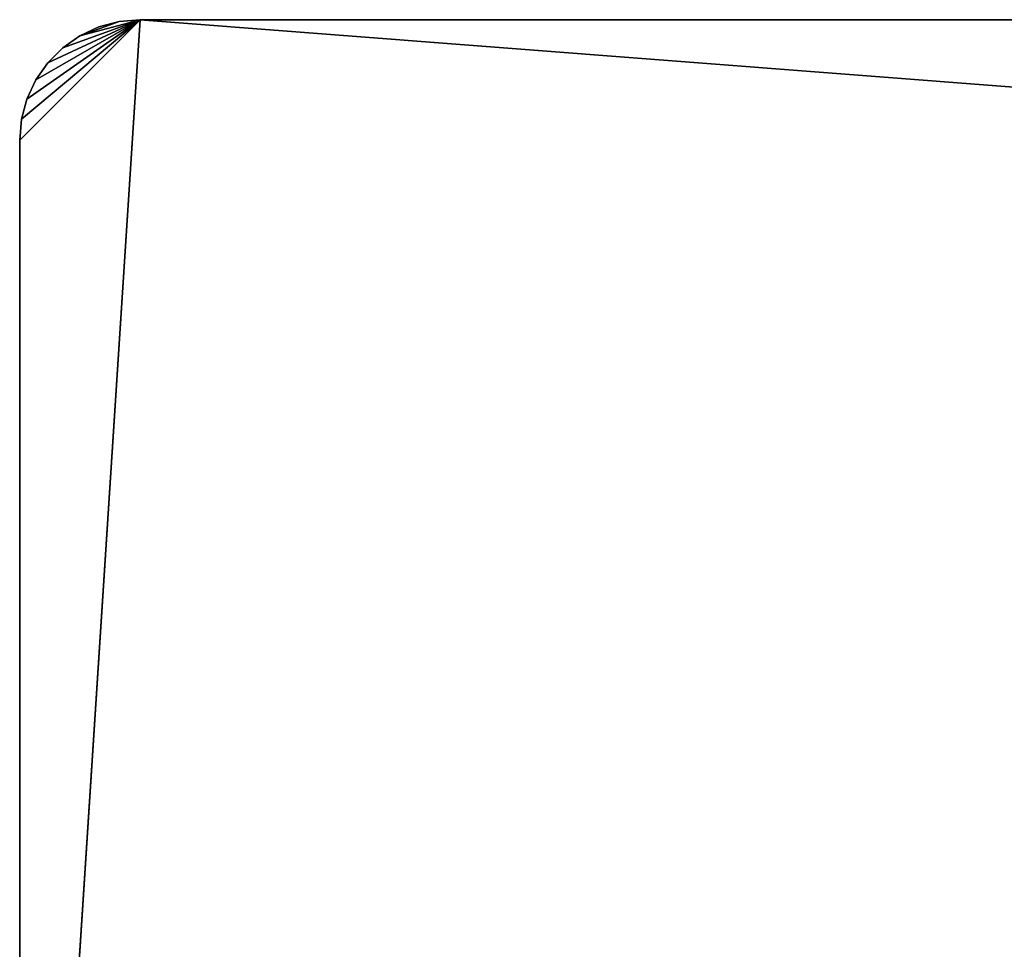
# Model space of a CAD drawing. Extents: x 0.6 to 100.6, y 0 to 13.
# Tile 253 of 256: x 0.6 to 4.7, y 9.2 to 13. Entities that reach past the tile are written whole.
import ezdxf

# ---------------------------------------------------------------- set-up
doc = ezdxf.new("R2010")
doc.units = 0
doc.header["$LTSCALE"] = 2.54
doc.layers.get('0').update_dxf_attribs({"color": 13, "linetype": 'CONTINUOUS'})

# ---------------------------------------------------------------- blocks, each defined once
blk = doc.blocks.new('P__KA__AZIENKOWA_VASCA_100')
at = {"color": 0}
for p, q in [((0.6021, 5.3337, 95.55), (1.1021, 13.0337, 95.55)), ((0.6021, 5.3337, 95.55), (1.1021, 13.0337, 95.55)), ((0.6021, 12.5337, 95.55), (1.1021, 13.0337, 95.55)), ((0.6021, 12.5337, 95.55), (1.1021, 13.0337, 95.55)), ((0.6021, 12.5337, 95.7), (1.1021, 13.0337, 95.7)), ((0.6021, 12.5337, 95.7), (1.1021, 13.0337, 95.7)), ((0.6021, 5.3337, 95.7), (1.1021, 13.0337, 95.7)), ((0.6021, 5.3337, 95.7), (1.1021, 13.0337, 95.7)), ((0.6097, 12.6205, 95.55), (1.1021, 13.0337, 95.55)), ((0.6097, 12.6205, 95.55), (1.1021, 13.0337, 95.55)), ((1.1021, 13.0337, 95.7), (0.6097, 12.6205, 95.7)), ((1.1021, 13.0337, 95.7), (0.6097, 12.6205, 95.7)), ((0.6323, 12.7047, 95.55), (1.1021, 13.0337, 95.55)), ((0.6323, 12.7047, 95.55), (1.1021, 13.0337, 95.55)), ((0.6323, 12.7047, 95.7), (1.1021, 13.0337, 95.7)), ((0.6323, 12.7047, 95.7), (1.1021, 13.0337, 95.7)), ((0.6691, 12.7837, 95.55), (1.1021, 13.0337, 95.55)), ((0.6691, 12.7837, 95.55), (1.1021, 13.0337, 95.55)), ((0.6691, 12.7837, 95.7), (1.1021, 13.0337, 95.7)), ((0.6691, 12.7837, 95.7), (1.1021, 13.0337, 95.7)), ((0.7191, 12.8551, 95.55), (1.1021, 13.0337, 95.55)), ((0.7191, 12.8551, 95.55), (1.1021, 13.0337, 95.55)), ((0.7191, 12.8551, 95.7), (1.1021, 13.0337, 95.7)), ((0.7191, 12.8551, 95.7), (1.1021, 13.0337, 95.7)), ((0.7807, 12.9167, 95.55), (1.1021, 13.0337, 95.55)), ((0.7807, 12.9167, 95.55), (1.1021, 13.0337, 95.55)), ((1.1021, 13.0337, 95.7), (0.7807, 12.9167, 95.7)), ((1.1021, 13.0337, 95.7), (0.7807, 12.9167, 95.7)), ((0.8521, 12.9667, 95.55), (1.1021, 13.0337, 95.55)), ((0.8521, 12.9667, 95.55), (1.1021, 13.0337, 95.55)), ((1.1021, 13.0337, 95.7), (0.8521, 12.9667, 95.7)), ((1.1021, 13.0337, 95.7), (0.8521, 12.9667, 95.7)), ((1.0153, 13.0261, 95.55), (1.1021, 13.0337, 95.55)), ((1.1021, 13.0337, 95.7), (1.0153, 13.0261, 95.7)), ((1.1021, 13.0337, 95.7), (1.0153, 13.0261, 95.7)), ((1.1021, 13.0337, 95.7), (1.0153, 13.0261, 95.55)), ((1.1021, 13.0337, 95.7), (1.0153, 13.0261, 95.55)), ((1.0153, 13.0261, 95.55), (1.1021, 13.0337, 95.55)), ((100.6021, 5.3337, 95.55), (1.1021, 13.0337, 95.55)), ((1.1021, 13.0337, 95.55), (100.1021, 13.0337, 95.55)), ((100.6021, 5.3337, 95.55), (1.1021, 13.0337, 95.55)), ((100.1021, 13.0337, 95.7), (1.1021, 13.0337, 95.7)), ((100.1021, 13.0337, 95.7), (1.1021, 13.0337, 95.7)), ((100.1021, 13.0337, 95.7), (1.1021, 13.0337, 95.55)), ((1.1021, 13.0337, 95.55), (1.1021, 13.0337, 95.7)), ((100.1021, 13.0337, 95.7), (1.1021, 13.0337, 95.55)), ((1.1021, 13.0337, 95.55), (100.1021, 13.0337, 95.55)), ((1.1021, 13.0337, 95.55), (1.1021, 13.0337, 95.7)), ((0.8521, 12.9667, 95.55), (1.0153, 13.0261, 95.55)), ((0.8521, 12.9667, 95.55), (1.0153, 13.0261, 95.55)), ((1.0153, 13.0261, 95.7), (0.8521, 12.9667, 95.7)), ((1.0153, 13.0261, 95.7), (0.8521, 12.9667, 95.7)), ((0.8521, 12.9667, 95.55), (0.9311, 13.0035, 95.55)), ((0.9311, 13.0035, 95.7), (0.8521, 12.9667, 95.7)), ((0.9311, 13.0035, 95.7), (0.8521, 12.9667, 95.7)), ((0.9311, 13.0035, 95.7), (0.8521, 12.9667, 95.55)), ((0.9311, 13.0035, 95.7), (0.8521, 12.9667, 95.55)), ((0.8521, 12.9667, 95.55), (0.9311, 13.0035, 95.55)), ((0.9311, 13.0035, 95.55), (1.0153, 13.0261, 95.55)), ((1.0153, 13.0261, 95.7), (0.9311, 13.0035, 95.7)), ((1.0153, 13.0261, 95.7), (0.9311, 13.0035, 95.7)), ((1.0153, 13.0261, 95.7), (0.9311, 13.0035, 95.55)), ((1.0153, 13.0261, 95.7), (0.9311, 13.0035, 95.55)), ((0.9311, 13.0035, 95.55), (1.0153, 13.0261, 95.55)), ((0.9311, 13.0035, 95.7), (0.9311, 13.0035, 95.55)), ((0.9311, 13.0035, 95.7), (0.9311, 13.0035, 95.55)), ((1.0153, 13.0261, 95.7), (1.0153, 13.0261, 95.55)), ((1.0153, 13.0261, 95.7), (1.0153, 13.0261, 95.55)), ((0.7807, 12.9167, 95.55), (0.8521, 12.9667, 95.55)), ((0.8521, 12.9667, 95.7), (0.7807, 12.9167, 95.7)), ((0.8521, 12.9667, 95.7), (0.7807, 12.9167, 95.7)), ((0.8521, 12.9667, 95.7), (0.7807, 12.9167, 95.55)), ((0.8521, 12.9667, 95.7), (0.7807, 12.9167, 95.55)), ((0.7807, 12.9167, 95.55), (0.8521, 12.9667, 95.55)), ((0.8521, 12.9667, 95.7), (0.8521, 12.9667, 95.55)), ((0.8521, 12.9667, 95.7), (0.8521, 12.9667, 95.55)), ((0.7191, 12.8551, 95.55), (0.7807, 12.9167, 95.55)), ((0.7807, 12.9167, 95.7), (0.7191, 12.8551, 95.7)), ((0.7807, 12.9167, 95.7), (0.7191, 12.8551, 95.7)), ((0.7807, 12.9167, 95.7), (0.7191, 12.8551, 95.55)), ((0.7807, 12.9167, 95.7), (0.7191, 12.8551, 95.55)), ((0.7191, 12.8551, 95.55), (0.7807, 12.9167, 95.55)), ((0.7807, 12.9167, 95.7), (0.7807, 12.9167, 95.55)), ((0.7807, 12.9167, 95.7), (0.7807, 12.9167, 95.55)), ((0.6691, 12.7837, 95.55), (0.7191, 12.8551, 95.55)), ((0.7191, 12.8551, 95.7), (0.6691, 12.7837, 95.7)), ((0.7191, 12.8551, 95.7), (0.6691, 12.7837, 95.7)), ((0.7191, 12.8551, 95.7), (0.6691, 12.7837, 95.55)), ((0.7191, 12.8551, 95.7), (0.6691, 12.7837, 95.55)), ((0.6691, 12.7837, 95.55), (0.7191, 12.8551, 95.55)), ((0.7191, 12.8551, 95.7), (0.7191, 12.8551, 95.55)), ((0.7191, 12.8551, 95.7), (0.7191, 12.8551, 95.55)), ((0.6323, 12.7047, 95.55), (0.6691, 12.7837, 95.55)), ((0.6691, 12.7837, 95.7), (0.6323, 12.7047, 95.7)), ((0.6691, 12.7837, 95.7), (0.6323, 12.7047, 95.7)), ((0.6691, 12.7837, 95.7), (0.6323, 12.7047, 95.55)), ((0.6691, 12.7837, 95.7), (0.6323, 12.7047, 95.55)), ((0.6323, 12.7047, 95.55), (0.6691, 12.7837, 95.55)), ((0.6691, 12.7837, 95.7), (0.6691, 12.7837, 95.55)), ((0.6691, 12.7837, 95.7), (0.6691, 12.7837, 95.55)), ((0.6097, 12.6205, 95.55), (0.6323, 12.7047, 95.55)), ((0.6323, 12.7047, 95.7), (0.6097, 12.6205, 95.7)), ((0.6323, 12.7047, 95.7), (0.6097, 12.6205, 95.7)), ((0.6323, 12.7047, 95.7), (0.6097, 12.6205, 95.55)), ((0.6323, 12.7047, 95.7), (0.6097, 12.6205, 95.55)), ((0.6097, 12.6205, 95.55), (0.6323, 12.7047, 95.55)), ((0.6323, 12.7047, 95.7), (0.6323, 12.7047, 95.55)), ((0.6323, 12.7047, 95.7), (0.6323, 12.7047, 95.55)), ((0.6021, 12.5337, 95.55), (0.6097, 12.6205, 95.55)), ((0.6097, 12.6205, 95.7), (0.6021, 12.5337, 95.7)), ((0.6097, 12.6205, 95.7), (0.6021, 12.5337, 95.7)), ((0.6097, 12.6205, 95.7), (0.6021, 12.5337, 95.55)), ((0.6097, 12.6205, 95.7), (0.6021, 12.5337, 95.55)), ((0.6021, 12.5337, 95.55), (0.6097, 12.6205, 95.55)), ((0.6097, 12.6205, 95.7), (0.6097, 12.6205, 95.55)), ((0.6097, 12.6205, 95.7), (0.6097, 12.6205, 95.55)), ((0.6021, 5.3337, 95.55), (0.6021, 12.5337, 95.55)), ((0.6021, 12.5337, 95.7), (0.6021, 5.3337, 95.7)), ((0.6021, 5.3337, 95.55), (0.6021, 12.5337, 95.55)), ((0.6021, 5.3337, 95.55), (0.6021, 12.5337, 95.7)), ((0.6021, 12.5337, 95.7), (0.6021, 12.5337, 95.55)), ((0.6021, 5.3337, 95.55), (0.6021, 12.5337, 95.7)), ((0.6021, 12.5337, 95.7), (0.6021, 5.3337, 95.7)), ((0.6021, 12.5337, 95.7), (0.6021, 12.5337, 95.55))]:
    blk.add_line(p, q, dxfattribs=at)
mesh = blk.add_polyface(dxfattribs=at)
corners = [(100.6021, 5.3337, 95.55), (0.6021, 5.3337, 95.55), (1.1021, 13.0337, 95.55)]
mesh.append_faces([[corners[k] for k in face] for face in [(0, 1, 2)]], dxfattribs={"color": 0})
mesh = blk.add_polyface(dxfattribs=at)
corners = [(1.1021, 13.0337, 95.55), (0.6021, 5.3337, 95.55), (0.6021, 12.5337, 95.55)]
mesh.append_faces([[corners[k] for k in face] for face in [(0, 1, 2)]], dxfattribs={"color": 0})
mesh = blk.add_polyface(dxfattribs=at)
corners = [(1.1021, 13.0337, 95.55), (0.6021, 12.5337, 95.55), (0.6097, 12.6205, 95.55)]
mesh.append_faces([[corners[k] for k in face] for face in [(0, 1, 2)]], dxfattribs={"color": 0})
mesh = blk.add_polyface(dxfattribs=at)
corners = [(1.1021, 13.0337, 95.7), (0.6097, 12.6205, 95.7), (0.6021, 12.5337, 95.7)]
mesh.append_faces([[corners[k] for k in face] for face in [(0, 1, 2)]], dxfattribs={"color": 0})
mesh = blk.add_polyface(dxfattribs=at)
corners = [(1.1021, 13.0337, 95.7), (0.6021, 12.5337, 95.7), (0.6021, 5.3337, 95.7)]
mesh.append_faces([[corners[k] for k in face] for face in [(0, 1, 2)]], dxfattribs={"color": 0})
mesh = blk.add_polyface(dxfattribs=at)
corners = [(100.1021, 13.0337, 95.7), (1.1021, 13.0337, 95.7), (0.6021, 5.3337, 95.7)]
mesh.append_faces([[corners[k] for k in face] for face in [(0, 1, 2)]], dxfattribs={"color": 0})
mesh = blk.add_polyface(dxfattribs=at)
corners = [(100.6021, 5.3337, 95.7), (100.1021, 13.0337, 95.7), (0.6021, 5.3337, 95.7)]
mesh.append_faces([[corners[k] for k in face] for face in [(0, 1, 2)]], dxfattribs={"color": 0})
mesh = blk.add_polyface(dxfattribs=at)
corners = [(1.1021, 13.0337, 95.55), (0.6097, 12.6205, 95.55), (0.6323, 12.7047, 95.55)]
mesh.append_faces([[corners[k] for k in face] for face in [(0, 1, 2)]], dxfattribs={"color": 0})
mesh = blk.add_polyface(dxfattribs=at)
corners = [(1.1021, 13.0337, 95.7), (0.6323, 12.7047, 95.7), (0.6097, 12.6205, 95.7)]
mesh.append_faces([[corners[k] for k in face] for face in [(0, 1, 2)]], dxfattribs={"color": 0})
mesh = blk.add_polyface(dxfattribs=at)
corners = [(1.1021, 13.0337, 95.55), (0.6323, 12.7047, 95.55), (0.6691, 12.7837, 95.55)]
mesh.append_faces([[corners[k] for k in face] for face in [(0, 1, 2)]], dxfattribs={"color": 0})
mesh = blk.add_polyface(dxfattribs=at)
corners = [(1.1021, 13.0337, 95.7), (0.6691, 12.7837, 95.7), (0.6323, 12.7047, 95.7)]
mesh.append_faces([[corners[k] for k in face] for face in [(0, 1, 2)]], dxfattribs={"color": 0})
mesh = blk.add_polyface(dxfattribs=at)
corners = [(1.1021, 13.0337, 95.55), (0.6691, 12.7837, 95.55), (0.7191, 12.8551, 95.55)]
mesh.append_faces([[corners[k] for k in face] for face in [(0, 1, 2)]], dxfattribs={"color": 0})
mesh = blk.add_polyface(dxfattribs=at)
corners = [(1.1021, 13.0337, 95.7), (0.7191, 12.8551, 95.7), (0.6691, 12.7837, 95.7)]
mesh.append_faces([[corners[k] for k in face] for face in [(0, 1, 2)]], dxfattribs={"color": 0})
mesh = blk.add_polyface(dxfattribs=at)
corners = [(1.1021, 13.0337, 95.55), (0.7191, 12.8551, 95.55), (0.7807, 12.9167, 95.55)]
mesh.append_faces([[corners[k] for k in face] for face in [(0, 1, 2)]], dxfattribs={"color": 0})
mesh = blk.add_polyface(dxfattribs=at)
corners = [(1.1021, 13.0337, 95.7), (0.7807, 12.9167, 95.7), (0.7191, 12.8551, 95.7)]
mesh.append_faces([[corners[k] for k in face] for face in [(0, 1, 2)]], dxfattribs={"color": 0})
mesh = blk.add_polyface(dxfattribs=at)
corners = [(1.1021, 13.0337, 95.55), (0.7807, 12.9167, 95.55), (0.8521, 12.9667, 95.55)]
mesh.append_faces([[corners[k] for k in face] for face in [(0, 1, 2)]], dxfattribs={"color": 0})
mesh = blk.add_polyface(dxfattribs=at)
corners = [(1.1021, 13.0337, 95.7), (0.8521, 12.9667, 95.7), (0.7807, 12.9167, 95.7)]
mesh.append_faces([[corners[k] for k in face] for face in [(0, 1, 2)]], dxfattribs={"color": 0})
mesh = blk.add_polyface(dxfattribs=at)
corners = [(1.1021, 13.0337, 95.55), (0.8521, 12.9667, 95.55), (1.0153, 13.0261, 95.55)]
mesh.append_faces([[corners[k] for k in face] for face in [(0, 1, 2)]], dxfattribs={"color": 0})
mesh = blk.add_polyface(dxfattribs=at)
corners = [(1.1021, 13.0337, 95.7), (1.0153, 13.0261, 95.7), (0.8521, 12.9667, 95.7)]
mesh.append_faces([[corners[k] for k in face] for face in [(0, 1, 2)]], dxfattribs={"color": 0})
mesh = blk.add_polyface(dxfattribs=at)
corners = [(1.1021, 13.0337, 95.7), (1.0153, 13.0261, 95.55), (1.0153, 13.0261, 95.7)]
mesh.append_faces([[corners[k] for k in face] for face in [(0, 1, 2)]], dxfattribs={"color": 0})
mesh = blk.add_polyface(dxfattribs=at)
corners = [(1.1021, 13.0337, 95.7), (1.1021, 13.0337, 95.55), (1.0153, 13.0261, 95.55)]
mesh.append_faces([[corners[k] for k in face] for face in [(0, 1, 2)]], dxfattribs={"color": 0})
mesh = blk.add_polyface(dxfattribs=at)
corners = [(100.6021, 5.3337, 95.55), (1.1021, 13.0337, 95.55), (100.1021, 13.0337, 95.55)]
mesh.append_faces([[corners[k] for k in face] for face in [(0, 1, 2)]], dxfattribs={"color": 0})
mesh = blk.add_polyface(dxfattribs=at)
corners = [(100.1021, 13.0337, 95.7), (1.1021, 13.0337, 95.55), (1.1021, 13.0337, 95.7)]
mesh.append_faces([[corners[k] for k in face] for face in [(0, 1, 2)]], dxfattribs={"color": 0})
mesh = blk.add_polyface(dxfattribs=at)
corners = [(100.1021, 13.0337, 95.7), (100.1021, 13.0337, 95.55), (1.1021, 13.0337, 95.55)]
mesh.append_faces([[corners[k] for k in face] for face in [(0, 1, 2)]], dxfattribs={"color": 0})
mesh = blk.add_polyface(dxfattribs=at)
corners = [(1.0153, 13.0261, 95.55), (0.8521, 12.9667, 95.55), (0.9311, 13.0035, 95.55)]
mesh.append_faces([[corners[k] for k in face] for face in [(0, 1, 2)]], dxfattribs={"color": 0})
mesh = blk.add_polyface(dxfattribs=at)
corners = [(1.0153, 13.0261, 95.7), (0.9311, 13.0035, 95.7), (0.8521, 12.9667, 95.7)]
mesh.append_faces([[corners[k] for k in face] for face in [(0, 1, 2)]], dxfattribs={"color": 0})
mesh = blk.add_polyface(dxfattribs=at)
corners = [(0.9311, 13.0035, 95.7), (0.8521, 12.9667, 95.55), (0.8521, 12.9667, 95.7)]
mesh.append_faces([[corners[k] for k in face] for face in [(0, 1, 2)]], dxfattribs={"color": 0})
mesh = blk.add_polyface(dxfattribs=at)
corners = [(0.9311, 13.0035, 95.7), (0.9311, 13.0035, 95.55), (0.8521, 12.9667, 95.55)]
mesh.append_faces([[corners[k] for k in face] for face in [(0, 1, 2)]], dxfattribs={"color": 0})
mesh = blk.add_polyface(dxfattribs=at)
corners = [(1.0153, 13.0261, 95.7), (0.9311, 13.0035, 95.55), (0.9311, 13.0035, 95.7)]
mesh.append_faces([[corners[k] for k in face] for face in [(0, 1, 2)]], dxfattribs={"color": 0})
mesh = blk.add_polyface(dxfattribs=at)
corners = [(1.0153, 13.0261, 95.7), (1.0153, 13.0261, 95.55), (0.9311, 13.0035, 95.55)]
mesh.append_faces([[corners[k] for k in face] for face in [(0, 1, 2)]], dxfattribs={"color": 0})
mesh = blk.add_polyface(dxfattribs=at)
corners = [(0.8521, 12.9667, 95.7), (0.7807, 12.9167, 95.55), (0.7807, 12.9167, 95.7)]
mesh.append_faces([[corners[k] for k in face] for face in [(0, 1, 2)]], dxfattribs={"color": 0})
mesh = blk.add_polyface(dxfattribs=at)
corners = [(0.8521, 12.9667, 95.7), (0.8521, 12.9667, 95.55), (0.7807, 12.9167, 95.55)]
mesh.append_faces([[corners[k] for k in face] for face in [(0, 1, 2)]], dxfattribs={"color": 0})
mesh = blk.add_polyface(dxfattribs=at)
corners = [(0.7807, 12.9167, 95.7), (0.7191, 12.8551, 95.55), (0.7191, 12.8551, 95.7)]
mesh.append_faces([[corners[k] for k in face] for face in [(0, 1, 2)]], dxfattribs={"color": 0})
mesh = blk.add_polyface(dxfattribs=at)
corners = [(0.7807, 12.9167, 95.55), (0.7191, 12.8551, 95.55), (0.7807, 12.9167, 95.7)]
mesh.append_faces([[corners[k] for k in face] for face in [(0, 1, 2)]], dxfattribs={"color": 0})
mesh = blk.add_polyface(dxfattribs=at)
corners = [(0.7191, 12.8551, 95.7), (0.6691, 12.7837, 95.55), (0.6691, 12.7837, 95.7)]
mesh.append_faces([[corners[k] for k in face] for face in [(0, 1, 2)]], dxfattribs={"color": 0})
mesh = blk.add_polyface(dxfattribs=at)
corners = [(0.7191, 12.8551, 95.55), (0.6691, 12.7837, 95.55), (0.7191, 12.8551, 95.7)]
mesh.append_faces([[corners[k] for k in face] for face in [(0, 1, 2)]], dxfattribs={"color": 0})
mesh = blk.add_polyface(dxfattribs=at)
corners = [(0.6691, 12.7837, 95.7), (0.6323, 12.7047, 95.55), (0.6323, 12.7047, 95.7)]
mesh.append_faces([[corners[k] for k in face] for face in [(0, 1, 2)]], dxfattribs={"color": 0})
mesh = blk.add_polyface(dxfattribs=at)
corners = [(0.6691, 12.7837, 95.55), (0.6323, 12.7047, 95.55), (0.6691, 12.7837, 95.7)]
mesh.append_faces([[corners[k] for k in face] for face in [(0, 1, 2)]], dxfattribs={"color": 0})
mesh = blk.add_polyface(dxfattribs=at)
corners = [(0.6323, 12.7047, 95.7), (0.6097, 12.6205, 95.55), (0.6097, 12.6205, 95.7)]
mesh.append_faces([[corners[k] for k in face] for face in [(0, 1, 2)]], dxfattribs={"color": 0})
mesh = blk.add_polyface(dxfattribs=at)
corners = [(0.6323, 12.7047, 95.55), (0.6097, 12.6205, 95.55), (0.6323, 12.7047, 95.7)]
mesh.append_faces([[corners[k] for k in face] for face in [(0, 1, 2)]], dxfattribs={"color": 0})
mesh = blk.add_polyface(dxfattribs=at)
corners = [(0.6097, 12.6205, 95.7), (0.6021, 12.5337, 95.55), (0.6021, 12.5337, 95.7)]
mesh.append_faces([[corners[k] for k in face] for face in [(0, 1, 2)]], dxfattribs={"color": 0})
mesh = blk.add_polyface(dxfattribs=at)
corners = [(0.6097, 12.6205, 95.55), (0.6021, 12.5337, 95.55), (0.6097, 12.6205, 95.7)]
mesh.append_faces([[corners[k] for k in face] for face in [(0, 1, 2)]], dxfattribs={"color": 0})
mesh = blk.add_polyface(dxfattribs=at)
corners = [(0.6021, 12.5337, 95.55), (0.6021, 5.3337, 95.55), (0.6021, 12.5337, 95.7)]
mesh.append_faces([[corners[k] for k in face] for face in [(0, 1, 2)]], dxfattribs={"color": 0})
mesh = blk.add_polyface(dxfattribs=at)
corners = [(0.6021, 12.5337, 95.7), (0.6021, 5.3337, 95.55), (0.6021, 5.3337, 95.7)]
mesh.append_faces([[corners[k] for k in face] for face in [(0, 1, 2)]], dxfattribs={"color": 0})

msp = doc.modelspace()

# ---------------------------------------------------------------- block references
at = {"color": 0}
msp.add_blockref('P__KA__AZIENKOWA_VASCA_100', (0, 0), dxfattribs=at)

doc.saveas('drawing.dxf')
